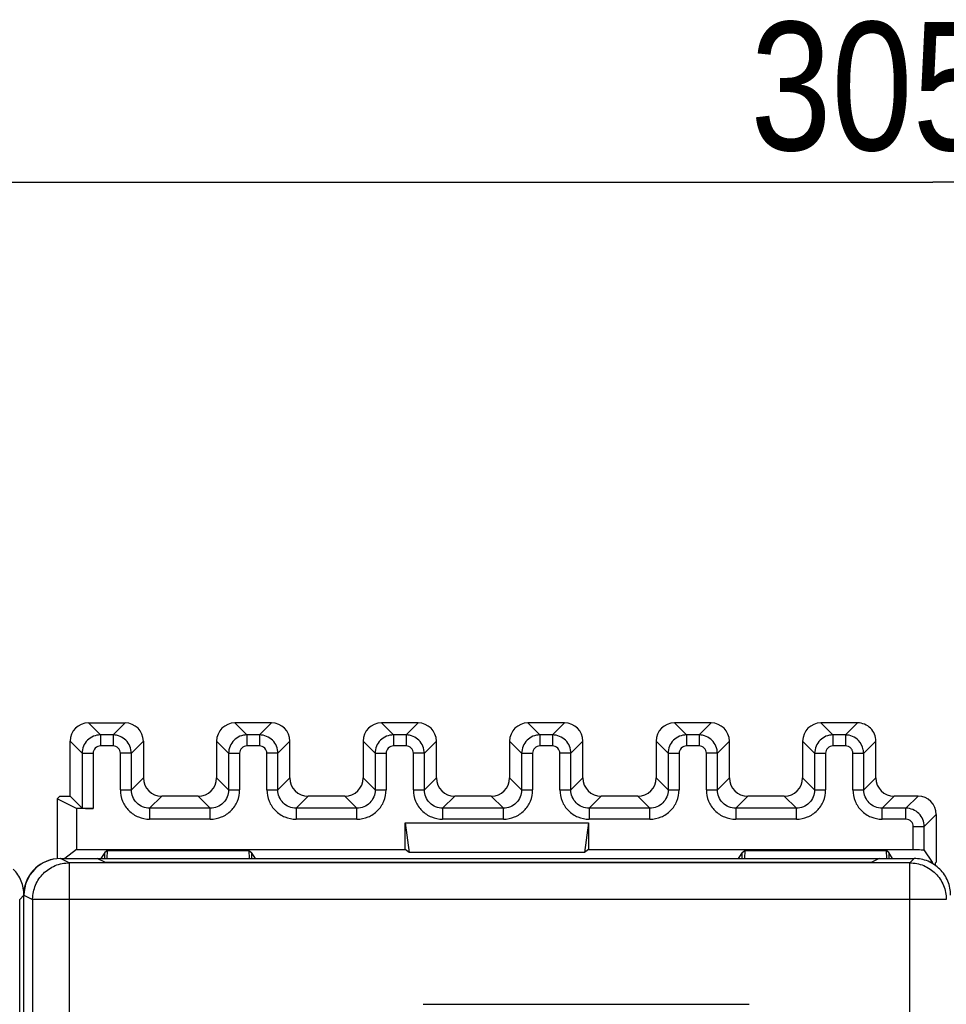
# Model space of a CAD drawing. Header units: millimetres. Extents: x 0 to 594, y 0 to 420.
# Tile 145 of 236: x 333 to 359, y 234 to 260. Entities that reach past the tile are written whole.
import ezdxf

# ---------------------------------------------------------------- set-up
doc = ezdxf.new("R2010")
doc.units = ezdxf.units.MM
doc.header["$LTSCALE"] = 32.67
doc.layers.get('0').update_dxf_attribs({"linetype": 'CONTINUOUS'})
doc.styles.get("Standard").update_dxf_attribs({"font": 'txt', "width": 0.85})
doc.dimstyles.new('DIMSTYLE_1', dxfattribs={"dimtxt": 3.5, "dimasz": 3.5, "dimexe": 1, "dimexo": 0.5, "dimgap": 0.875, "dimtad": 1, "dimdec": 1, "dimdsep": 46, "dimtxsty": 'STANDARD', "dimblk": '_FILLED', "dimblk1": '_FILLED', "dimblk2": '_FILLED', "dimcen": 0.09, "dimadec": 4, "dimazin": 2, "dimtp": 0.2, "dimtm": 0.2, "dimtfac": 1, "dimtdec": 1, "dimtofl": 0, "dimtmove": 0, "dimatfit": 3, "dimldrblk": '_FILLED', "dimfxl": 1, "dimtolj": 1, "dimarcsym": 0})

# ---------------------------------------------------------------- blocks, each defined once
blk = doc.blocks.new('_FILLED')
at = {"color": 0, "linetype": 'BYBLOCK'}
blk.add_solid([(0, 0), (-1, 0.1429), (-1, -0.1429)], dxfattribs=at)
blk = doc.blocks.new('*D3')
at = {"color": 2, "linetype": 'CONTINUOUS'}
for p, q in [((205.713, 226.995), (205.713, 256.966)), ((511.018, 236.897), (511.018, 256.966)), ((205.713, 255.966), (358.366, 255.966)), ((511.018, 255.966), (358.366, 255.966))]:
    blk.add_line(p, q, dxfattribs=at)
at = {"color": 2, "linetype": 'CONTINUOUS', "xscale": 3.5, "yscale": 3.5, "zscale": 3.5}
for p, rotation in [((205.713, 255.966), 180), ((511.018, 255.966), 360)]:
    blk.add_blockref('_FILLED', p, dxfattribs=dict(at, rotation=rotation))
at = {"color": 2, "linetype": 'CONTINUOUS', "insert": (358.366, 260.341), "char_height": 3.5, "width": 18.375, "attachment_point": 2, "line_spacing_factor": 0.9}
blk.add_mtext('305.3', dxfattribs=at)

msp = doc.modelspace()

# ---------------------------------------------------------------- linework, layer by layer
at = {"color": 9, "linetype": 'CONTINUOUS'}
for p, q in [((335.31292, 241.21461), (335.64116, 240.88636)), ((336.31307, 241.21461), (335.98482, 240.88636)), ((339.31292, 241.21461), (339.64116, 240.88636)), ((340.31307, 241.21461), (339.98482, 240.88636)), ((343.31292, 241.21461), (343.64116, 240.88636)), ((344.31307, 241.21461), (343.98482, 240.88636)), ((347.31292, 241.21461), (347.64116, 240.88636)), ((348.31307, 241.21461), (347.98482, 240.88636)), ((351.31292, 241.21461), (351.64116, 240.88636)), ((352.31307, 241.21461), (351.98482, 240.88636)), ((355.31292, 241.21461), (355.64116, 240.88636)), ((356.31307, 241.21461), (355.98483, 240.88636)), ((335.64116, 240.88636), (335.64116, 240.58641)), ((335.98482, 240.88636), (335.64116, 240.88636)), ((335.98482, 240.88636), (335.98482, 240.58641)), ((339.64116, 240.88636), (339.64116, 240.58641)), ((339.98482, 240.88636), (339.64116, 240.88636)), ((339.98482, 240.88636), (339.98482, 240.58641)), ((343.64116, 240.88636), (343.64116, 240.58641)), ((343.98482, 240.88636), (343.64116, 240.88636)), ((343.98482, 240.88636), (343.98482, 240.58641)), ((347.64116, 240.88636), (347.64116, 240.58641)), ((347.98482, 240.88636), (347.64116, 240.88636)), ((347.98482, 240.88636), (347.98482, 240.58641)), ((351.64116, 240.88636), (351.64116, 240.58641)), ((351.98482, 240.88636), (351.64116, 240.88636)), ((351.98482, 240.88636), (351.98482, 240.58641)), ((355.64116, 240.88636), (355.64116, 240.58641)), ((355.98483, 240.88636), (355.64116, 240.88636)), ((355.98482, 240.88636), (355.98482, 240.58641)), ((335.14124, 240.38644), (334.81299, 240.71468)), ((335.98483, 240.58641), (335.64116, 240.58641)), ((336.48475, 240.38644), (336.81299, 240.71468)), ((339.14124, 240.38644), (338.81299, 240.71468)), ((339.98483, 240.58641), (339.64116, 240.58641)), ((340.48475, 240.38644), (340.81299, 240.71468)), ((343.14124, 240.38644), (342.81299, 240.71468)), ((343.98483, 240.58641), (343.64116, 240.58641)), ((344.48475, 240.38644), (344.81299, 240.71468)), ((347.14124, 240.38644), (346.81299, 240.71468)), ((347.98483, 240.58641), (347.64116, 240.58641)), ((348.48475, 240.38644), (348.81299, 240.71468)), ((351.14124, 240.38644), (350.81299, 240.71468)), ((351.98483, 240.58641), (351.64116, 240.58641)), ((352.48475, 240.38644), (352.81299, 240.71468)), ((355.14124, 240.38644), (354.81299, 240.71468)), ((355.98483, 240.58641), (355.64116, 240.58641)), ((356.48475, 240.38641), (356.81299, 240.71468)), ((335.14124, 240.38644), (335.14124, 238.88636)), ((335.14124, 240.38644), (335.44119, 240.38644)), ((335.44119, 240.38644), (335.44119, 238.88122)), ((336.18479, 239.38628), (336.18479, 240.38644)), ((336.48475, 240.38644), (336.18479, 240.38644)), ((336.48475, 239.38629), (336.48475, 240.38644)), ((339.14124, 240.38644), (339.14124, 239.38629)), ((339.14124, 240.38644), (339.44119, 240.38644)), ((339.44119, 240.38644), (339.44119, 239.38628)), ((340.18479, 239.38628), (340.18479, 240.38644)), ((340.48475, 240.38644), (340.18479, 240.38644)), ((340.48475, 239.38629), (340.48475, 240.38644)), ((343.14124, 240.38644), (343.14124, 239.38629)), ((343.14124, 240.38644), (343.44119, 240.38644)), ((343.44119, 240.38644), (343.44119, 239.38628)), ((344.18479, 239.38628), (344.18479, 240.38644)), ((344.48475, 240.38644), (344.18479, 240.38644)), ((344.48475, 239.38629), (344.48475, 240.38644)), ((347.14124, 240.38644), (347.14124, 239.38629)), ((347.14124, 240.38644), (347.44119, 240.38644)), ((347.44119, 240.38644), (347.44119, 239.38628)), ((348.18479, 239.38628), (348.18479, 240.38644)), ((348.48475, 240.38644), (348.18479, 240.38644)), ((348.48475, 239.38629), (348.48475, 240.38644)), ((351.14124, 240.38644), (351.14124, 239.38629)), ((351.14124, 240.38644), (351.44119, 240.38644)), ((351.44119, 240.38644), (351.44119, 239.38628)), ((352.18479, 239.38628), (352.18479, 240.38644)), ((352.48475, 240.38644), (352.18479, 240.38644)), ((352.48475, 239.38629), (352.48475, 240.38644)), ((355.14124, 240.38644), (355.14124, 239.38629)), ((355.14124, 240.38644), (355.44119, 240.38644)), ((355.44119, 240.38644), (355.44119, 239.38628)), ((356.18479, 239.38628), (356.18479, 240.38644)), ((356.18479, 240.38644), (356.39507, 240.38644)), ((356.48475, 239.38629), (356.48475, 240.38641)), ((336.81299, 239.71453), (336.48475, 239.38629)), ((338.81299, 239.71453), (339.14124, 239.38629)), ((340.81299, 239.71453), (340.48475, 239.38629)), ((342.81299, 239.71453), (343.14124, 239.38629)), ((344.81299, 239.71453), (344.48475, 239.38629)), ((346.81299, 239.71453), (347.14124, 239.38629)), ((348.81299, 239.71453), (348.48475, 239.38629)), ((350.81299, 239.71453), (351.14124, 239.38629)), ((352.81299, 239.71453), (352.48475, 239.38629)), ((354.81299, 239.71453), (355.14124, 239.38629)), ((356.81299, 239.71453), (356.48475, 239.38629)), ((336.18479, 239.38629), (336.48475, 239.38629)), ((339.14124, 239.38629), (339.44119, 239.38629)), ((340.18479, 239.38629), (340.48475, 239.38629)), ((343.14124, 239.38629), (343.44119, 239.38629)), ((344.18479, 239.38629), (344.48475, 239.38629)), ((347.14124, 239.38629), (347.44119, 239.38629)), ((348.18479, 239.38629), (348.48475, 239.38629)), ((351.14124, 239.38629), (351.44119, 239.38629)), ((352.18479, 239.38629), (352.48475, 239.38629)), ((355.14124, 239.38629), (355.44119, 239.38629)), ((356.18479, 239.38629), (356.48475, 239.38629)), ((336.98467, 238.88636), (337.31292, 239.21461)), ((338.64132, 238.88636), (338.31307, 239.21461)), ((340.98467, 238.88636), (341.31292, 239.21461)), ((342.64132, 238.88636), (342.31307, 239.21461)), ((344.98467, 238.88636), (345.31292, 239.21461)), ((346.64132, 238.88636), (346.31307, 239.21461)), ((348.98467, 238.88636), (349.31292, 239.21461)), ((350.64132, 238.88636), (350.31307, 239.21461)), ((352.98467, 238.88636), (353.31292, 239.21461)), ((354.64132, 238.88636), (354.31307, 239.21461)), ((356.98467, 238.88636), (357.31292, 239.21461)), ((357.96307, 239.21461), (357.63482, 238.88636)), ((336.98467, 238.88636), (336.98467, 238.58641)), ((338.64132, 238.88636), (336.98467, 238.88636)), ((338.64132, 238.58641), (338.64132, 238.88636)), ((340.98467, 238.88636), (340.98467, 238.58641)), ((342.64132, 238.88636), (340.98467, 238.88636)), ((342.64132, 238.58641), (342.64132, 238.88636)), ((344.98467, 238.88636), (344.98467, 238.58641)), ((346.64132, 238.88636), (344.98467, 238.88636)), ((346.64132, 238.58641), (346.64132, 238.88636)), ((348.98467, 238.88636), (348.98467, 238.58641)), ((350.64132, 238.88636), (348.98467, 238.88636)), ((350.64132, 238.58641), (350.64132, 238.88636)), ((352.98467, 238.88636), (352.98467, 238.58641)), ((354.64132, 238.88636), (352.98467, 238.88636)), ((354.64132, 238.58641), (354.64132, 238.88636)), ((356.98467, 238.58641), (356.98467, 238.88636)), ((357.63482, 238.88636), (356.98467, 238.88636)), ((357.63482, 238.58641), (357.63482, 238.88636)), ((338.64132, 238.58641), (336.98467, 238.58641)), ((342.64132, 238.58641), (340.98467, 238.58641)), ((346.64132, 238.58641), (344.98467, 238.58641)), ((350.64132, 238.58641), (348.98467, 238.58641)), ((354.64132, 238.58641), (352.98467, 238.58641)), ((357.63483, 238.58641), (356.98467, 238.58641)), ((358.13475, 238.38644), (358.46299, 238.71468)), ((357.83479, 237.75764), (357.83479, 238.38644)), ((357.83479, 238.38644), (358.13475, 238.38644)), ((358.13475, 237.74993), (358.13475, 238.38644)), ((334.78969, 237.39672), (334.55389, 237.51461)), ((357.73605, 237.39672), (357.85394, 237.51461)), ((334.78969, 237.39672), (334.78969, 147.6325)), ((357.73604, 147.6325), (357.73604, 237.39672)), ((333.55389, 236.51462), (333.43601, 236.39673)), ((333.55389, 236.51472), (333.78984, 236.39676)), ((333.78984, 236.39676), (333.79007, 236.4142)), ((333.78984, 236.39676), (333.78984, 148.63246)), ((358.73601, 236.39676), (333.78984, 236.39676))]:
    msp.add_line(p, q, dxfattribs=at)
at = {"color": 7, "linetype": 'CONTINUOUS'}
for p, q in [((335.31292, 241.21461), (336.31307, 241.21461)), ((340.31307, 241.21461), (339.31292, 241.21461)), ((344.31307, 241.21461), (343.31292, 241.21461)), ((348.31307, 241.21461), (347.31292, 241.21461)), ((352.31307, 241.21461), (351.31292, 241.21461)), ((356.31307, 241.21461), (355.31292, 241.21461)), ((334.81299, 239.21461), (334.81299, 240.71468)), ((336.81299, 240.71468), (336.81299, 239.71453)), ((338.81299, 240.71468), (338.81299, 239.71453)), ((340.81299, 239.71453), (340.81299, 240.71468)), ((342.81299, 240.71468), (342.81299, 239.71453)), ((344.81299, 239.71453), (344.81299, 240.71468)), ((346.81299, 240.71468), (346.81299, 239.71453)), ((348.81299, 239.71453), (348.81299, 240.71468)), ((350.81299, 240.71468), (350.81299, 239.71453)), ((352.81299, 239.71453), (352.81299, 240.71468)), ((354.81299, 240.71468), (354.81299, 239.71453)), ((356.81299, 239.71453), (356.81299, 240.71468)), ((356.39507, 240.38644), (356.48475, 240.38644)), ((334.53281, 239.21461), (334.46299, 239.14479)), ((334.46299, 239.14479), (334.46299, 237.51461)), ((334.9903, 238.88122), (334.46299, 239.14479)), ((334.53281, 239.21461), (334.81299, 239.21461)), ((334.81299, 239.21461), (335.14124, 238.88636)), ((338.31307, 239.21461), (337.31292, 239.21461)), ((342.31307, 239.21461), (341.31292, 239.21461)), ((346.31307, 239.21461), (345.31292, 239.21461)), ((350.31307, 239.21461), (349.31292, 239.21461)), ((354.31307, 239.21461), (353.31292, 239.21461)), ((357.96307, 239.21461), (357.31292, 239.21461)), ((334.9903, 238.88122), (334.9903, 237.75764)), ((335.4412, 238.88122), (334.9903, 238.88122)), ((358.46299, 238.71468), (358.46299, 237.41461)), ((343.96299, 237.75764), (343.96299, 238.48641)), ((343.96299, 238.48641), (344.06826, 237.67871)), ((343.96299, 238.48641), (348.96299, 238.48641)), ((348.96299, 238.48641), (348.85773, 237.67871)), ((348.96299, 238.48641), (348.96299, 237.75764)), ((334.55389, 237.51461), (357.85394, 237.51461)), ((334.9903, 237.75764), (334.66619, 237.51461)), ((334.9903, 237.75764), (343.96299, 237.75764)), ((335.77597, 237.40556), (335.55389, 237.51461)), ((335.76299, 237.67647), (335.6551, 237.51461)), ((335.83446, 237.73005), (335.76299, 237.67647)), ((335.76299, 237.51461), (335.76299, 237.67647)), ((335.82142, 237.51461), (335.83446, 237.73005)), ((335.83446, 237.73005), (339.69153, 237.73005)), ((339.69153, 237.73005), (339.70456, 237.51461)), ((339.69153, 237.73005), (339.76299, 237.67647)), ((339.76299, 237.67647), (339.76299, 237.51461)), ((339.87089, 237.51461), (339.76299, 237.67647)), ((344.06826, 237.67871), (343.96299, 237.75764)), ((348.85773, 237.67871), (344.06826, 237.67871)), ((348.96299, 237.75764), (348.85773, 237.67871)), ((348.96299, 237.75764), (357.83479, 237.75764)), ((353.16299, 237.67647), (353.0551, 237.51461)), ((353.16299, 237.67647), (353.23446, 237.73005)), ((353.16299, 237.51461), (353.16299, 237.67647)), ((353.23446, 237.73005), (353.22142, 237.51461)), ((353.23446, 237.73005), (357.09153, 237.73005)), ((356.90389, 237.51461), (356.68183, 237.40556)), ((357.09153, 237.73005), (357.10456, 237.51461)), ((357.16299, 237.67647), (357.09153, 237.73005)), ((357.16299, 237.67647), (357.16299, 237.51461)), ((357.27089, 237.51461), (357.16299, 237.67647)), ((358.35826, 237.41462), (358.13475, 237.74993)), ((357.73605, 237.39672), (334.78969, 237.39672)), ((335.75754, 237.41461), (356.70027, 237.41461)), ((358.35826, 237.41461), (358.28852, 237.41461)), ((358.46299, 237.41461), (358.43465, 237.38627)), ((333.55389, 148.51449), (333.55389, 236.51472)), ((333.43601, 148.63252), (333.43601, 236.39673)), ((344.45389, 233.5362), (353.35389, 233.5362))]:
    msp.add_line(p, q, dxfattribs=at)
msp.add_arc((334.54479, 236.51461), 1, 90, 174.71219, dxfattribs=at)
for centre, major_axis, ratio, start_param, end_param in [((335.31307, 240.71453), (-0.35366, 0.35366), 0.99969546, 5.49793944, 7.06843118), ((336.31292, 240.71453), (0.35366, 0.35366), 0.99969546, 5.49793944, 7.06843118), ((339.31307, 240.71453), (-0.35366, 0.35366), 0.99969546, -0.78524587, 0.78524587), ((340.31292, 240.71453), (-0.35366, -0.35366), 0.99969546, 2.35634678, 3.92683852), ((343.31307, 240.71453), (-0.35366, 0.35366), 0.99969546, -0.78524587, 0.78524587), ((344.31292, 240.71453), (-0.35366, -0.35366), 0.99969546, 2.35634678, 3.92683852), ((347.31307, 240.71453), (-0.35366, 0.35366), 0.99969546, -0.78524587, 0.78524587), ((348.31292, 240.71453), (-0.35366, -0.35366), 0.99969546, 2.35634678, 3.92683852), ((351.31307, 240.71453), (-0.35366, 0.35366), 0.99969546, -0.78524587, 0.78524587), ((352.31292, 240.71453), (-0.35366, -0.35366), 0.99969546, 2.35634678, 3.92683852), ((355.31307, 240.71453), (-0.35366, 0.35366), 0.99969546, -0.78524587, 0.78524587), ((356.31292, 240.71453), (-0.35366, -0.35366), 0.99969546, 3.14159265, 3.92683852), ((337.31307, 239.71468), (0.35366, 0.35366), 0.99969546, 2.35634678, 3.92683852), ((338.31292, 239.71468), (0.35366, -0.35366), 0.99969546, 5.49793944, 7.06843118), ((341.31307, 239.71468), (0.35366, 0.35366), 0.99969546, 2.35634678, 3.92683852), ((342.31292, 239.71468), (0.35366, -0.35366), 0.99969546, 5.49793944, 7.06843118), ((345.31307, 239.71468), (0.35366, 0.35366), 0.99969546, 2.35634678, 3.92683852), ((346.31292, 239.71468), (0.35366, -0.35366), 0.99969546, 5.49793944, 7.06843118), ((349.31307, 239.71468), (0.35366, 0.35366), 0.99969546, 2.35634678, 3.92683852), ((350.31292, 239.71468), (0.35366, -0.35366), 0.99969546, 5.49793944, 7.06843118), ((353.31307, 239.71468), (0.35366, 0.35366), 0.99969546, 2.35634678, 3.92683852), ((354.31292, 239.71468), (0.35366, -0.35366), 0.99969546, 5.49793944, 7.06843118), ((357.31307, 239.71468), (0.35366, 0.35366), 0.99969546, 2.35634678, 3.92683852), ((357.96292, 238.71453), (-0.35366, -0.35366), 0.99969546, 2.35634678, 3.92683852), ((335.4412, 238.88645), (0.3, 0), 0.01745506, -3.12413936, -1.57079633), ((334.55405, 236.51457), (-0.89461, 0.44727), 0.99980964, -1.10710303, 0.463541), ((358.43496, 236.38642), (0, 1), 0.01745506, 0.01745329, 0.32870366)]:
    msp.add_ellipse(centre, major_axis=major_axis, ratio=ratio, start_param=start_param, end_param=end_param, dxfattribs=at)
for points, knots in [([(356.81299, 240.71468), (356.813, 240.77981), (356.78991, 240.9122), (356.71263, 241.02214), (356.66658, 241.06819)], [0, 0, 0, 0, 0.50000087, 1, 1, 1, 1]), ([(357.83479, 237.75764), (357.85408, 237.75764), (357.92418, 237.75745), (357.99428, 237.7567), (358.04507, 237.75539)], [0, 0, 0, 0, 0.27519351, 1, 1, 1, 1]), ([(358.56102, 237.22173), (358.46905, 237.31369), (358.24669, 237.46285), (357.98399, 237.51461), (357.85394, 237.51461)], [0, 0, 0, 0, 0.50000007, 1, 1, 1, 1]), ([(358.04507, 237.75539), (358.05751, 237.75507), (358.07902, 237.7541), (358.10764, 237.75388), (358.12342, 237.75079), (358.13349, 237.75182), (358.13475, 237.74993)], [0, 0, 0, 0, 0.41512028, 0.72727253, 0.92424766, 1, 1, 1, 1]), ([(358.36524, 237.37418), (358.36474, 237.38007), (358.36379, 237.38998), (358.36212, 237.40328), (358.36067, 237.40989), (358.35929, 237.41462), (358.35826, 237.41462)], [0, 0, 0, 0, 0.42827051, 0.73663499, 0.92533316, 1, 1, 1, 1]), ([(333.55389, 236.51465), (333.5539, 236.64471), (333.50213, 236.90741), (333.35298, 237.12977), (333.26102, 237.22173)], [0, 0, 0, 0, 0.50000009, 1, 1, 1, 1]), ([(358.85389, 236.51465), (358.8539, 236.64471), (358.80213, 236.90741), (358.65298, 237.12977), (358.56102, 237.22173)], [0, 0, 0, 0, 0.50000009, 1, 1, 1, 1])]:
    msp.add_open_spline(points, degree=3, knots=knots, dxfattribs=at)
at = {"color": 9, "linetype": 'CONTINUOUS'}
for points, knots in [([(335.2877, 240.73991), (335.2418, 240.69389), (335.16801, 240.58247), (335.1411, 240.45142), (335.14126, 240.38644)], [0, 0, 0, 0, 0.50004044, 1, 1, 1, 1]), ([(335.64116, 240.88636), (335.57615, 240.88635), (335.44489, 240.86035), (335.33361, 240.78594), (335.2877, 240.73991)], [0, 0, 0, 0, 0.49997291, 1, 1, 1, 1]), ([(336.33829, 240.73991), (336.29227, 240.7858), (336.18086, 240.85959), (336.04981, 240.8865), (335.98482, 240.88634)], [0, 0, 0, 0, 0.50004044, 1, 1, 1, 1]), ([(336.48475, 240.38644), (336.48474, 240.45145), (336.45873, 240.58271), (336.38433, 240.694), (336.33829, 240.73991)], [0, 0, 0, 0, 0.49997291, 1, 1, 1, 1]), ([(339.2877, 240.73991), (339.2418, 240.69389), (339.16801, 240.58247), (339.1411, 240.45142), (339.14126, 240.38644)], [0, 0, 0, 0, 0.50004044, 1, 1, 1, 1]), ([(339.64116, 240.88636), (339.57615, 240.88635), (339.44489, 240.86035), (339.33361, 240.78594), (339.2877, 240.73991)], [0, 0, 0, 0, 0.49997291, 1, 1, 1, 1]), ([(340.33829, 240.73991), (340.29227, 240.7858), (340.18086, 240.85959), (340.04981, 240.8865), (339.98482, 240.88634)], [0, 0, 0, 0, 0.50004044, 1, 1, 1, 1]), ([(340.48475, 240.38644), (340.48474, 240.45145), (340.45873, 240.58271), (340.38433, 240.694), (340.33829, 240.73991)], [0, 0, 0, 0, 0.49997291, 1, 1, 1, 1]), ([(343.2877, 240.73991), (343.2418, 240.69389), (343.16801, 240.58247), (343.1411, 240.45142), (343.14126, 240.38644)], [0, 0, 0, 0, 0.50004044, 1, 1, 1, 1]), ([(343.64116, 240.88636), (343.57615, 240.88635), (343.44489, 240.86035), (343.33361, 240.78594), (343.2877, 240.73991)], [0, 0, 0, 0, 0.49997291, 1, 1, 1, 1]), ([(344.33829, 240.73991), (344.29227, 240.7858), (344.18086, 240.85959), (344.04981, 240.8865), (343.98482, 240.88634)], [0, 0, 0, 0, 0.50004044, 1, 1, 1, 1]), ([(344.48475, 240.38644), (344.48474, 240.45145), (344.45873, 240.58271), (344.38433, 240.694), (344.33829, 240.73991)], [0, 0, 0, 0, 0.49997291, 1, 1, 1, 1]), ([(347.2877, 240.73991), (347.2418, 240.69389), (347.16801, 240.58247), (347.1411, 240.45142), (347.14126, 240.38644)], [0, 0, 0, 0, 0.50004044, 1, 1, 1, 1]), ([(347.64116, 240.88636), (347.57615, 240.88635), (347.44489, 240.86035), (347.33361, 240.78594), (347.2877, 240.73991)], [0, 0, 0, 0, 0.49997291, 1, 1, 1, 1]), ([(348.33829, 240.73991), (348.29227, 240.7858), (348.18086, 240.85959), (348.04981, 240.8865), (347.98482, 240.88634)], [0, 0, 0, 0, 0.50004044, 1, 1, 1, 1]), ([(348.48475, 240.38644), (348.48474, 240.45145), (348.45873, 240.58271), (348.38433, 240.694), (348.33829, 240.73991)], [0, 0, 0, 0, 0.49997291, 1, 1, 1, 1]), ([(351.2877, 240.73991), (351.2418, 240.69389), (351.16801, 240.58247), (351.1411, 240.45142), (351.14126, 240.38644)], [0, 0, 0, 0, 0.50004044, 1, 1, 1, 1]), ([(351.64116, 240.88636), (351.57615, 240.88635), (351.44489, 240.86035), (351.33361, 240.78594), (351.2877, 240.73991)], [0, 0, 0, 0, 0.49997291, 1, 1, 1, 1]), ([(352.33829, 240.73991), (352.29227, 240.7858), (352.18086, 240.85959), (352.04981, 240.8865), (351.98482, 240.88634)], [0, 0, 0, 0, 0.50004044, 1, 1, 1, 1]), ([(352.48475, 240.38644), (352.48474, 240.45145), (352.45873, 240.58271), (352.38433, 240.694), (352.33829, 240.73991)], [0, 0, 0, 0, 0.49997291, 1, 1, 1, 1]), ([(355.2877, 240.73991), (355.2418, 240.69389), (355.16801, 240.58247), (355.1411, 240.45142), (355.14126, 240.38644)], [0, 0, 0, 0, 0.50004044, 1, 1, 1, 1]), ([(355.64116, 240.88636), (355.57615, 240.88635), (355.44489, 240.86035), (355.33361, 240.78594), (355.2877, 240.73991)], [0, 0, 0, 0, 0.49997291, 1, 1, 1, 1]), ([(356.33559, 240.73743), (356.29129, 240.78445), (356.1817, 240.86193), (356.04985, 240.88476), (355.98485, 240.88405)], [0, 0, 0, 0, 0.49844989, 1, 1, 1, 1]), ([(356.48036, 240.3863), (356.47942, 240.41853), (356.46375, 240.54601), (356.40135, 240.66764), (356.33559, 240.73743)], [0, 0, 0, 0, 0.25167653, 1, 1, 1, 1]), ([(335.64116, 240.58641), (335.59014, 240.58641), (335.48392, 240.54373), (335.44106, 240.43745), (335.44119, 240.38644)], [0, 0, 0, 0, 0.50007429, 1, 1, 1, 1]), ([(336.18479, 240.38644), (336.18479, 240.43747), (336.14212, 240.54368), (336.03583, 240.58654), (335.98483, 240.58641)], [0, 0, 0, 0, 0.50007398, 1, 1, 1, 1]), ([(339.64116, 240.58641), (339.59014, 240.58641), (339.48392, 240.54373), (339.44106, 240.43745), (339.44119, 240.38644)], [0, 0, 0, 0, 0.50007429, 1, 1, 1, 1]), ([(340.18479, 240.38644), (340.18479, 240.43747), (340.14212, 240.54368), (340.03583, 240.58654), (339.98483, 240.58641)], [0, 0, 0, 0, 0.50007398, 1, 1, 1, 1]), ([(343.64116, 240.58641), (343.59014, 240.58641), (343.48392, 240.54373), (343.44106, 240.43745), (343.44119, 240.38644)], [0, 0, 0, 0, 0.50007429, 1, 1, 1, 1]), ([(344.18479, 240.38644), (344.18479, 240.43747), (344.14212, 240.54368), (344.03583, 240.58654), (343.98483, 240.58641)], [0, 0, 0, 0, 0.50007398, 1, 1, 1, 1]), ([(347.64116, 240.58641), (347.59014, 240.58641), (347.48392, 240.54373), (347.44106, 240.43745), (347.44119, 240.38644)], [0, 0, 0, 0, 0.50007429, 1, 1, 1, 1]), ([(348.18479, 240.38644), (348.18479, 240.43747), (348.14212, 240.54368), (348.03583, 240.58654), (347.98483, 240.58641)], [0, 0, 0, 0, 0.50007398, 1, 1, 1, 1]), ([(351.64116, 240.58641), (351.59014, 240.58641), (351.48392, 240.54373), (351.44106, 240.43745), (351.44119, 240.38644)], [0, 0, 0, 0, 0.50007429, 1, 1, 1, 1]), ([(352.18479, 240.38644), (352.18479, 240.43747), (352.14212, 240.54368), (352.03583, 240.58654), (351.98483, 240.58641)], [0, 0, 0, 0, 0.50007398, 1, 1, 1, 1]), ([(355.64116, 240.58641), (355.59014, 240.58641), (355.48392, 240.54373), (355.44106, 240.43745), (355.44119, 240.38644)], [0, 0, 0, 0, 0.50007429, 1, 1, 1, 1]), ([(356.18479, 240.38644), (356.18459, 240.41244), (356.17448, 240.46503), (356.12989, 240.53139), (356.06346, 240.5763), (356.01084, 240.58572), (355.98483, 240.58641)], [0, 0, 0, 0, 0.24990075, 0.49986512, 0.74985932, 1, 1, 1, 1]), ([(336.18479, 239.38628), (336.18461, 239.28222), (336.2265, 239.07187), (336.40447, 238.8061), (336.67026, 238.62801), (336.88062, 238.58641), (336.98467, 238.58641)], [0, 0, 0, 0, 0.25006733, 0.49999722, 0.74993947, 1, 1, 1, 1]), ([(336.63113, 239.03274), (336.58523, 239.07876), (336.51142, 239.19021), (336.48464, 239.32129), (336.48476, 239.38629)], [0, 0, 0, 0, 0.49999152, 1, 1, 1, 1]), ([(338.64132, 238.58641), (338.74538, 238.58623), (338.95573, 238.62812), (339.2215, 238.80608), (339.39959, 239.07187), (339.44119, 239.28223), (339.44119, 239.38628)], [0, 0, 0, 0, 0.25006736, 0.49999724, 0.74993949, 1, 1, 1, 1]), ([(339.14124, 239.38629), (339.14125, 239.32126), (339.1153, 239.18997), (339.0409, 239.07865), (338.99486, 239.03274)], [0, 0, 0, 0, 0.50002162, 1, 1, 1, 1]), ([(340.18479, 239.38628), (340.18461, 239.28222), (340.2265, 239.07187), (340.40447, 238.8061), (340.67026, 238.62801), (340.88062, 238.58641), (340.98467, 238.58641)], [0, 0, 0, 0, 0.25006733, 0.49999722, 0.74993947, 1, 1, 1, 1]), ([(340.63113, 239.03274), (340.58523, 239.07876), (340.51142, 239.19021), (340.48464, 239.32129), (340.48476, 239.38629)], [0, 0, 0, 0, 0.49999152, 1, 1, 1, 1]), ([(342.64132, 238.58641), (342.74538, 238.58623), (342.95573, 238.62812), (343.2215, 238.80608), (343.39959, 239.07187), (343.44119, 239.28223), (343.44119, 239.38628)], [0, 0, 0, 0, 0.25006736, 0.49999724, 0.74993949, 1, 1, 1, 1]), ([(343.14124, 239.38629), (343.14125, 239.32126), (343.1153, 239.18997), (343.0409, 239.07865), (342.99486, 239.03274)], [0, 0, 0, 0, 0.50002162, 1, 1, 1, 1]), ([(344.18479, 239.38628), (344.18461, 239.28222), (344.2265, 239.07187), (344.40447, 238.8061), (344.67026, 238.62801), (344.88062, 238.58641), (344.98467, 238.58641)], [0, 0, 0, 0, 0.25006733, 0.49999722, 0.74993947, 1, 1, 1, 1]), ([(344.63113, 239.03274), (344.58523, 239.07876), (344.51142, 239.19021), (344.48464, 239.32129), (344.48476, 239.38629)], [0, 0, 0, 0, 0.49999152, 1, 1, 1, 1]), ([(346.64132, 238.58641), (346.74538, 238.58623), (346.95573, 238.62812), (347.2215, 238.80608), (347.39959, 239.07187), (347.44119, 239.28223), (347.44119, 239.38628)], [0, 0, 0, 0, 0.25006736, 0.49999724, 0.74993949, 1, 1, 1, 1]), ([(347.14124, 239.38629), (347.14125, 239.32126), (347.1153, 239.18997), (347.0409, 239.07865), (346.99486, 239.03274)], [0, 0, 0, 0, 0.50002162, 1, 1, 1, 1]), ([(348.18479, 239.38628), (348.18461, 239.28222), (348.2265, 239.07187), (348.40447, 238.8061), (348.67026, 238.62801), (348.88062, 238.58641), (348.98467, 238.58641)], [0, 0, 0, 0, 0.25006733, 0.49999722, 0.74993947, 1, 1, 1, 1]), ([(348.63113, 239.03274), (348.58523, 239.07876), (348.51142, 239.19021), (348.48464, 239.32129), (348.48476, 239.38629)], [0, 0, 0, 0, 0.49999152, 1, 1, 1, 1]), ([(350.64132, 238.58641), (350.74538, 238.58623), (350.95573, 238.62812), (351.2215, 238.80608), (351.39959, 239.07187), (351.44119, 239.28223), (351.44119, 239.38628)], [0, 0, 0, 0, 0.25006736, 0.49999724, 0.74993949, 1, 1, 1, 1]), ([(351.14124, 239.38629), (351.14125, 239.32126), (351.1153, 239.18997), (351.0409, 239.07865), (350.99486, 239.03274)], [0, 0, 0, 0, 0.50002162, 1, 1, 1, 1]), ([(352.18479, 239.38628), (352.18461, 239.28222), (352.2265, 239.07187), (352.40447, 238.8061), (352.67026, 238.62801), (352.88062, 238.58641), (352.98467, 238.58641)], [0, 0, 0, 0, 0.25006733, 0.49999722, 0.74993947, 1, 1, 1, 1]), ([(352.63113, 239.03274), (352.58523, 239.07876), (352.51142, 239.19021), (352.48464, 239.32129), (352.48476, 239.38629)], [0, 0, 0, 0, 0.49999152, 1, 1, 1, 1]), ([(354.64132, 238.58641), (354.74538, 238.58623), (354.95573, 238.62812), (355.2215, 238.80608), (355.39959, 239.07187), (355.44119, 239.28223), (355.44119, 239.38628)], [0, 0, 0, 0, 0.25006736, 0.49999724, 0.74993949, 1, 1, 1, 1]), ([(355.14124, 239.38629), (355.14125, 239.32126), (355.1153, 239.18997), (355.0409, 239.07865), (354.99486, 239.03274)], [0, 0, 0, 0, 0.50002162, 1, 1, 1, 1]), ([(356.18479, 239.38628), (356.18595, 239.28224), (356.22562, 239.07173), (356.40478, 238.80637), (356.67013, 238.62729), (356.88063, 238.58746), (356.98467, 238.58641)], [0, 0, 0, 0, 0.25002061, 0.50000911, 0.74999006, 1, 1, 1, 1]), ([(356.63113, 239.03274), (356.58509, 239.07865), (356.51069, 239.18997), (356.48474, 239.32126), (356.48475, 239.38629)], [0, 0, 0, 0, 0.49997838, 1, 1, 1, 1]), ([(336.98467, 238.88636), (336.91965, 238.88635), (336.78835, 238.9123), (336.67704, 238.9867), (336.63113, 239.03274)], [0, 0, 0, 0, 0.50002162, 1, 1, 1, 1]), ([(338.99486, 239.03274), (338.94884, 238.98685), (338.83739, 238.91303), (338.70631, 238.88625), (338.64132, 238.88637)], [0, 0, 0, 0, 0.49999152, 1, 1, 1, 1]), ([(340.98467, 238.88636), (340.91965, 238.88635), (340.78835, 238.9123), (340.67704, 238.9867), (340.63113, 239.03274)], [0, 0, 0, 0, 0.50002162, 1, 1, 1, 1]), ([(342.99486, 239.03274), (342.94884, 238.98685), (342.83739, 238.91303), (342.70631, 238.88625), (342.64132, 238.88637)], [0, 0, 0, 0, 0.49999152, 1, 1, 1, 1]), ([(344.98467, 238.88636), (344.91965, 238.88635), (344.78835, 238.9123), (344.67704, 238.9867), (344.63113, 239.03274)], [0, 0, 0, 0, 0.50002162, 1, 1, 1, 1]), ([(346.99486, 239.03274), (346.94884, 238.98685), (346.83739, 238.91303), (346.70631, 238.88625), (346.64132, 238.88637)], [0, 0, 0, 0, 0.49999152, 1, 1, 1, 1]), ([(348.98467, 238.88636), (348.91965, 238.88635), (348.78835, 238.9123), (348.67704, 238.9867), (348.63113, 239.03274)], [0, 0, 0, 0, 0.50002162, 1, 1, 1, 1]), ([(350.99486, 239.03274), (350.94884, 238.98685), (350.83739, 238.91303), (350.70631, 238.88625), (350.64132, 238.88637)], [0, 0, 0, 0, 0.49999152, 1, 1, 1, 1]), ([(352.98467, 238.88636), (352.91965, 238.88635), (352.78835, 238.9123), (352.67704, 238.9867), (352.63113, 239.03274)], [0, 0, 0, 0, 0.50002162, 1, 1, 1, 1]), ([(354.99486, 239.03274), (354.94884, 238.98685), (354.83739, 238.91303), (354.70631, 238.88625), (354.64132, 238.88637)], [0, 0, 0, 0, 0.49999152, 1, 1, 1, 1]), ([(356.98467, 238.88637), (356.91967, 238.88625), (356.7886, 238.91303), (356.67715, 238.98685), (356.63113, 239.03274)], [0, 0, 0, 0, 0.50000848, 1, 1, 1, 1]), ([(357.98829, 238.73991), (357.94238, 238.78594), (357.8311, 238.86035), (357.69983, 238.88635), (357.63482, 238.88636)], [0, 0, 0, 0, 0.50002709, 1, 1, 1, 1]), ([(357.83479, 238.38644), (357.83493, 238.43745), (357.79207, 238.54373), (357.68585, 238.58641), (357.63483, 238.58641)], [0, 0, 0, 0, 0.49992982, 1, 1, 1, 1]), ([(358.13473, 238.38644), (358.13489, 238.45142), (358.10798, 238.58247), (358.03419, 238.69389), (357.98829, 238.73991)], [0, 0, 0, 0, 0.49995956, 1, 1, 1, 1]), ([(334.08274, 237.10378), (334.17469, 237.19574), (334.397, 237.34491), (334.65966, 237.3967), (334.78969, 237.39672)], [0, 0, 0, 0, 0.50001902, 1, 1, 1, 1]), ([(357.73605, 237.39672), (357.8661, 237.39671), (358.12879, 237.34494), (358.35113, 237.19577), (358.4431, 237.10381)], [0, 0, 0, 0, 0.49999387, 1, 1, 1, 1]), ([(333.79, 236.41421), (333.79224, 236.54137), (333.84619, 236.79727), (333.9928, 237.01383), (334.08274, 237.10378)], [0, 0, 0, 0, 0.49996758, 1, 1, 1, 1]), ([(358.4431, 237.10381), (358.53506, 237.01184), (358.68423, 236.78949), (358.736, 236.52679), (358.73601, 236.39673)], [0, 0, 0, 0, 0.50000761, 1, 1, 1, 1])]:
    msp.add_open_spline(points, degree=3, knots=knots, dxfattribs=at)

# ---------------------------------------------------------------- dimensions: what is measured, and where the dimension line sits
at = {"color": 2, "linetype": 'CONTINUOUS'}
dim = msp.add_linear_dim(base=(205.71299, 255.96565), p1=(511.01826, 236.39676), p2=(205.71299, 226.49507), angle=180, dimstyle='DIMSTYLE_1', dxfattribs=at)
dim.commit()
dim.dimension.update_dxf_attribs({"geometry": '*D3', "text_midpoint": (357.86562, 255.96565), "dimtype": 160})

doc.saveas('drawing.dxf')
